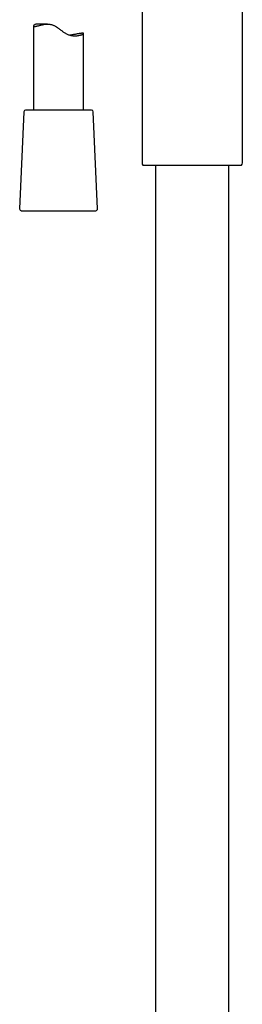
# Model space of a CAD drawing. Header units: millimetres. Extents: x 8 to 1795, y 12 to 2712.
# Tile 16 of 24: x 861 to 927, y 1768 to 2061. Entities that reach past the tile are written whole.
import ezdxf

# ---------------------------------------------------------------- set-up
doc = ezdxf.new("R2010")
doc.units = ezdxf.units.MM

msp = doc.modelspace()

# ---------------------------------------------------------------- linework, layer by layer
at = {"color": 7, "linetype": 'Continuous', "lineweight": 30}
for p, q in [((897.42, 2078.68), (897.42, 2018.74)), ((927.42, 2018.74), (927.42, 2078.68)), ((869.17, 2060.16), (866.13, 2060.16)), ((864.97, 2059.61), (864.97, 2034.48)), ((879.97, 2034.48), (879.97, 2057.35)), ((862.1, 2034), (860.84, 2005)), ((882.34, 2034.48), (862.6, 2034.48)), ((884.1, 2005), (882.84, 2034)), ((897.71, 2018.04), (912.42, 2018.04)), ((901.47, 2018.04), (901.47, 1536.15)), ((912.42, 2018.04), (927.12, 2018.04)), ((923.37, 1536.15), (923.37, 2018.04)), ((861.34, 2004.48), (861.76, 2004.48)), ((861.76, 2004.48), (883.6, 2004.48))]:
    msp.add_line(p, q, dxfattribs=at)
for centre, radius, start, end in [((862.6, 2033.98), 0.5, 90, 177.5187), ((882.34, 2033.98), 0.5, 2.4813, 90), ((898.42, 2018.74), 1, 180, 225), ((926.42, 2018.74), 1, 315, 0), ((861.34, 2004.98), 0.5, 177.5187, 270), ((883.6, 2004.98), 0.5, 270, 2.4813)]:
    msp.add_arc(centre, radius, start, end, dxfattribs=at)
for points, knots in [([(866.13, 2060.16), (866.09, 2060.16), (865.94, 2060.16), (865.74, 2060.13), (865.51, 2060.06), (865.33, 2059.98), (865.18, 2059.89), (865.06, 2059.79), (864.99, 2059.7), (864.96, 2059.62), (864.97, 2059.55), (865.01, 2059.51), (865.07, 2059.48), (865.15, 2059.47), (865.22, 2059.47), (865.25, 2059.46)], [0, 0, 0, 0, 0.04076, 0.125869, 0.211005, 0.298399, 0.3858, 0.475485, 0.565168, 0.656977, 0.748779, 0.811148, 0.873517, 0.936759, 1, 1, 1, 1]), ([(865.25, 2059.46), (865.29, 2059.47), (865.37, 2059.47), (865.51, 2059.48), (865.66, 2059.51), (865.85, 2059.55), (866.05, 2059.6), (866.3, 2059.66), (866.62, 2059.74), (867.01, 2059.84), (867.43, 2059.95), (867.86, 2060.03), (868.26, 2060.1), (868.63, 2060.14), (869.03, 2060.16), (869.4, 2060.16), (869.75, 2060.13), (870.06, 2060.09), (870.38, 2060.02), (870.7, 2059.92), (871.01, 2059.79), (871.31, 2059.65), (871.61, 2059.48), (871.95, 2059.27), (872.33, 2059), (872.76, 2058.68), (873.15, 2058.38), (873.5, 2058.11), (873.83, 2057.87), (874.16, 2057.64), (874.51, 2057.43), (874.86, 2057.24), (875.24, 2057.07), (875.62, 2056.93), (876, 2056.83), (876.37, 2056.75), (876.73, 2056.7), (877.09, 2056.67), (877.46, 2056.67), (877.84, 2056.68), (878.23, 2056.72), (878.58, 2056.78), (878.9, 2056.85), (879.18, 2056.93), (879.42, 2057.01), (879.62, 2057.09), (879.76, 2057.16), (879.86, 2057.22), (879.92, 2057.27), (879.96, 2057.31), (879.97, 2057.34), (879.96, 2057.38), (879.92, 2057.4), (879.84, 2057.42), (879.71, 2057.43), (879.57, 2057.43), (879.42, 2057.42), (879.23, 2057.4), (878.97, 2057.37), (878.65, 2057.32), (878.29, 2057.26), (877.88, 2057.19), (877.44, 2057.11), (876.97, 2057.02), (876.46, 2056.94), (876.1, 2056.88), (875.92, 2056.85)], [0, 0, 0, 0, 0.012971, 0.025955, 0.038927, 0.052317, 0.06572, 0.079112, 0.09855, 0.117989, 0.137919, 0.157847, 0.172316, 0.186782, 0.201567, 0.216346, 0.227272, 0.238197, 0.249429, 0.26066, 0.271592, 0.282527, 0.293698, 0.304872, 0.322197, 0.339542, 0.35688, 0.370156, 0.383449, 0.396727, 0.409982, 0.423935, 0.437888, 0.452306, 0.466726, 0.480671, 0.494618, 0.508927, 0.523237, 0.541816, 0.560397, 0.579506, 0.598616, 0.617521, 0.636426, 0.655786, 0.675147, 0.688901, 0.702665, 0.716419, 0.730598, 0.74479, 0.758969, 0.778943, 0.798917, 0.812638, 0.82637, 0.840091, 0.859613, 0.879135, 0.899202, 0.919269, 0.939205, 0.959142, 0.979617, 1, 1, 1, 1])]:
    msp.add_open_spline(points, degree=3, knots=knots, dxfattribs=at)

doc.saveas('drawing.dxf')
